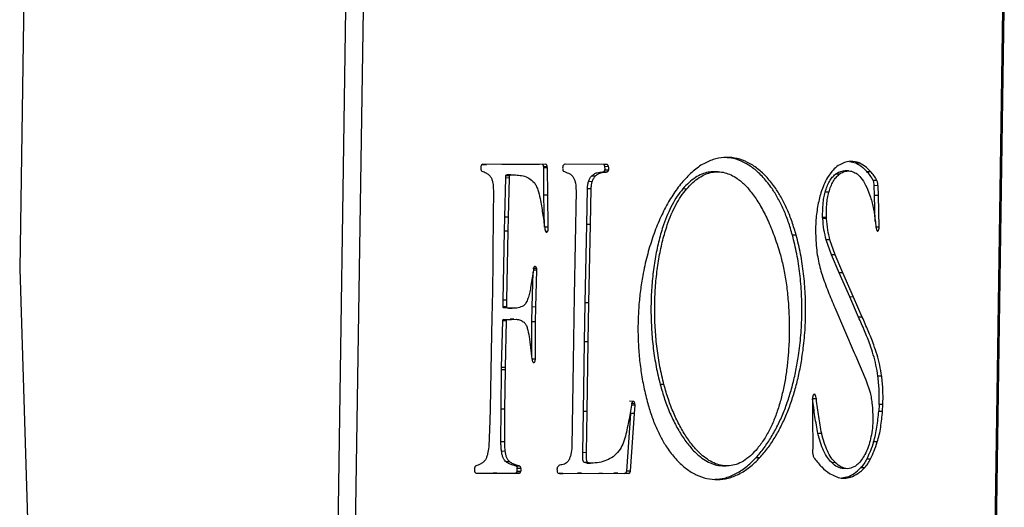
# Model space of a CAD drawing. Header units: millimetres. Extents: x 224 to 956, y 38 to 794.
# Tile 57 of 131: x 352 to 375, y 376 to 387. Entities that reach past the tile are written whole.
import ezdxf

# ---------------------------------------------------------------- set-up
doc = ezdxf.new("R2010")
doc.units = ezdxf.units.MM

msp = doc.modelspace()

# ---------------------------------------------------------------- linework, layer by layer
at = {"color": 179, "linetype": 'Continuous', "lineweight": 25}
for p, q in [((352.209, 408.299), (351.801, 381.352)), ((359.083, 370.803), (359.333, 387.347)), ((359.488, 370.798), (359.738, 387.342)), ((374.49, 387.342), (374.24, 370.798)), ((374.42, 380.064), (374.53, 387.343)), ((362.487, 383.767), (362.574, 383.765)), ((362.934, 383.765), (362.492, 383.768)), ((363.208, 383.762), (362.934, 383.765)), ((363.797, 383.765), (363.208, 383.762)), ((363.95, 383.768), (363.797, 383.765)), ((363.898, 383.686), (363.895, 383.717)), ((363.895, 383.717), (363.981, 383.715)), ((363.903, 383.054), (363.898, 383.686)), ((363.984, 383.684), (363.898, 383.686)), ((363.984, 383.684), (363.981, 383.715)), ((363.99, 383.052), (363.984, 383.684)), ((365.291, 383.763), (364.395, 383.771)), ((365.396, 383.713), (365.309, 383.714)), ((370.953, 383.83), (371.094, 383.802)), ((371.094, 383.802), (371.181, 383.8)), ((363, 382.548), (363.021, 383.452)), ((363.021, 383.452), (363.024, 383.505)), ((363.107, 383.45), (363.021, 383.452)), ((363.111, 383.503), (363.024, 383.505)), ((363.141, 383.527), (363.054, 383.528)), ((363.086, 382.546), (363.107, 383.45)), ((363.107, 383.45), (363.111, 383.503)), ((365.088, 383.493), (365.001, 383.495)), ((365.345, 383.59), (365.259, 383.592)), ((365.396, 383.634), (365.309, 383.636)), ((367.922, 383.595), (367.835, 383.597)), ((370.547, 383.601), (370.447, 383.462)), ((370.717, 383.537), (370.63, 383.539)), ((370.935, 383.614), (370.849, 383.616)), ((371.356, 383.605), (371.442, 383.603)), ((365.016, 383.367), (364.93, 383.369)), ((371.353, 383.236), (371.443, 383.011)), ((371.591, 383.391), (371.505, 383.392)), ((371.536, 383.047), (371.528, 383.275)), ((371.615, 383.274), (371.528, 383.275)), ((371.623, 383.045), (371.615, 383.274)), ((362.737, 383.165), (362.733, 382.581)), ((363.917, 382.315), (363.903, 383.054)), ((363.99, 383.052), (363.903, 383.054)), ((364.004, 382.313), (363.99, 383.052)), ((364.644, 383.16), (364.6, 380.73)), ((364.89, 382.38), (364.907, 383.201)), ((364.994, 383.199), (364.907, 383.201)), ((364.976, 382.379), (364.994, 383.199)), ((367.194, 383.197), (367.108, 383.199)), ((370.481, 383.122), (370.395, 383.124)), ((371.552, 382.446), (371.536, 383.047)), ((371.623, 383.045), (371.536, 383.047)), ((371.642, 382.316), (371.623, 383.045)), ((362.733, 382.581), (362.724, 381.713)), ((362.993, 382.226), (363, 382.548)), ((363.086, 382.546), (363, 382.548)), ((363.08, 382.224), (363.086, 382.546)), ((370.423, 382.54), (370.336, 382.541)), ((364.004, 382.313), (363.917, 382.315)), ((364.853, 380.57), (364.89, 382.38)), ((364.976, 382.379), (364.89, 382.38)), ((364.939, 380.568), (364.976, 382.379)), ((370.427, 382.513), (370.34, 382.515)), ((371.642, 382.316), (371.555, 382.318)), ((362.959, 380.63), (362.993, 382.226)), ((363.08, 382.224), (362.993, 382.226)), ((363.046, 380.628), (363.08, 382.224)), ((363.989, 382.219), (363.944, 382.22)), ((369.726, 382.131), (369.639, 382.133)), ((370.538, 381.68), (370.42, 382.023)), ((370.506, 382.021), (370.42, 382.023)), ((370.624, 381.678), (370.506, 382.021)), ((362.724, 381.713), (362.723, 381.514)), ((370.717, 381.262), (370.538, 381.68)), ((370.624, 381.678), (370.538, 381.68)), ((370.804, 381.26), (370.624, 381.678)), ((362.723, 381.514), (362.715, 380.838)), ((351.801, 381.352), (352.134, 370.522)), ((363.666, 381.372), (363.596, 380.921)), ((363.63, 380.475), (363.651, 381.277)), ((363.735, 381.365), (363.648, 381.366)), ((363.739, 381.325), (363.653, 381.327)), ((363.716, 380.473), (363.739, 381.325)), ((363.739, 381.325), (363.735, 381.365)), ((370.961, 380.706), (370.717, 381.262)), ((370.804, 381.26), (370.717, 381.262)), ((371.048, 380.704), (370.804, 381.26)), ((362.715, 380.838), (362.703, 380.227)), ((364.6, 380.73), (364.578, 379.208)), ((362.958, 380.476), (362.959, 380.63)), ((363.046, 380.628), (362.959, 380.63)), ((363.045, 380.474), (363.046, 380.628)), ((364.838, 379.671), (364.853, 380.57)), ((364.939, 380.568), (364.853, 380.57)), ((364.924, 379.669), (364.939, 380.568)), ((371.164, 380.24), (370.961, 380.706)), ((371.048, 380.704), (370.961, 380.706)), ((371.251, 380.238), (371.048, 380.704)), ((363.045, 380.474), (362.958, 380.476)), ((363.081, 380.448), (362.975, 380.452)), ((363.062, 380.45), (362.975, 380.452)), ((363.081, 380.448), (363.168, 380.446)), ((363.623, 380.134), (363.63, 380.475)), ((363.716, 380.473), (363.63, 380.475)), ((363.71, 380.133), (363.716, 380.473)), ((370.616, 380.462), (371.062, 379.417)), ((362.703, 380.227), (362.696, 379.86)), ((362.927, 379.076), (362.952, 380.153)), ((363.039, 380.151), (362.952, 380.153)), ((362.961, 380.182), (363.12, 380.189)), ((363.048, 380.18), (362.961, 380.182)), ((363.014, 379.074), (363.039, 380.151)), ((363.048, 380.18), (363.264, 380.19)), ((363.206, 380.194), (363.12, 380.196)), ((363.62, 379.32), (363.623, 380.134)), ((363.71, 380.133), (363.623, 380.134)), ((363.707, 379.271), (363.71, 380.133)), ((371.251, 380.238), (371.164, 380.24)), ((374.28, 370.799), (374.42, 380.064)), ((362.696, 379.86), (362.66, 378.123)), ((364.813, 378.06), (364.838, 379.671)), ((364.924, 379.669), (364.838, 379.671)), ((364.9, 378.058), (364.924, 379.669)), ((371.092, 379.356), (371.332, 378.794)), ((363.707, 379.271), (363.62, 379.273)), ((363.657, 379.195), (363.678, 379.195)), ((364.578, 379.208), (364.549, 377.25)), ((362.916, 378.117), (362.926, 379.026)), ((362.926, 379.026), (362.927, 379.076)), ((363.013, 379.024), (362.926, 379.026)), ((363.014, 379.074), (362.927, 379.076)), ((363.003, 378.115), (363.013, 379.024)), ((363.013, 379.024), (363.014, 379.074)), ((366.674, 378.681), (366.587, 378.683)), ((371.332, 378.794), (371.43, 378.499)), ((371.699, 378.877), (371.613, 378.878)), ((370.162, 378.448), (370.124, 378.449)), ((365.935, 378.253), (365.877, 377.934)), ((365.964, 378.295), (365.878, 378.297)), ((365.915, 378.25), (366.001, 378.248)), ((366.006, 378.209), (365.919, 378.211)), ((365.992, 378.012), (366.006, 378.209)), ((366.006, 378.209), (366.001, 378.248)), ((370.104, 378.385), (370.106, 377.885)), ((370.191, 378.35), (370.105, 378.352)), ((371.642, 378.224), (371.633, 378.07)), ((371.728, 378.222), (371.642, 378.224)), ((371.72, 378.068), (371.728, 378.222)), ((362.66, 378.123), (362.653, 377.85)), ((362.911, 377.36), (362.916, 378.117)), ((363.003, 378.115), (362.916, 378.117)), ((362.998, 377.358), (363.003, 378.115)), ((364.802, 377.113), (364.813, 378.06)), ((364.9, 378.058), (364.813, 378.06)), ((364.888, 377.111), (364.9, 378.058)), ((365.813, 376.686), (365.906, 378.014)), ((365.9, 376.684), (365.992, 378.012)), ((365.992, 378.012), (365.906, 378.014)), ((371.633, 378.07), (371.72, 378.068)), ((362.653, 377.85), (362.627, 377.242)), ((370.106, 377.885), (370.107, 377.27)), ((370.315, 377.552), (370.228, 377.554)), ((362.998, 377.358), (362.911, 377.36)), ((371.598, 377.358), (371.511, 377.36)), ((363.011, 377.14), (362.924, 377.142)), ((364.888, 377.111), (364.802, 377.113)), ((370.107, 377.27), (370.105, 377.111)), ((363.116, 376.899), (363.029, 376.901)), ((364.915, 376.884), (364.828, 376.885)), ((364.894, 376.869), (364.98, 376.867)), ((368.801, 376.998), (368.888, 376.996)), ((370.632, 376.879), (370.545, 376.881)), ((371.355, 376.968), (371.441, 376.967)), ((362.36, 376.639), (362.729, 376.641)), ((362.381, 376.637), (362.816, 376.64)), ((362.729, 376.641), (363.244, 376.639)), ((362.816, 376.64), (362.729, 376.641)), ((362.816, 376.64), (363.33, 376.637)), ((363.33, 376.637), (363.244, 376.639)), ((363.349, 376.797), (363.262, 376.798)), ((363.368, 376.673), (363.281, 376.675)), ((363.285, 376.751), (363.372, 376.75)), ((364.34, 376.632), (364.254, 376.634)), ((364.26, 376.633), (364.681, 376.639)), ((364.346, 376.632), (364.767, 376.637)), ((364.681, 376.639), (365.167, 376.631)), ((364.767, 376.637), (364.681, 376.639)), ((364.767, 376.637), (365.254, 376.629)), ((365.167, 376.631), (365.52, 376.636)), ((365.254, 376.629), (365.167, 376.631)), ((365.254, 376.629), (365.606, 376.634)), ((365.52, 376.636), (365.761, 376.633)), ((365.606, 376.634), (365.52, 376.636)), ((365.606, 376.634), (365.848, 376.632)), ((365.848, 376.632), (365.761, 376.633)), ((365.9, 376.684), (365.813, 376.686)), ((368.026, 376.807), (368.113, 376.805)), ((370.493, 376.632), (370.695, 376.536)), ((370.909, 376.741), (370.823, 376.743)), ((371.221, 376.766), (371.307, 376.765)), ((370.897, 376.546), (370.781, 376.526)), ((370.983, 376.544), (370.897, 376.546))]:
    msp.add_line(p, q, dxfattribs=at)
for points, knots in [([(369.726, 382.131), (369.695, 382.236), (369.633, 382.445), (369.52, 382.728), (369.394, 382.984), (369.24, 383.236), (369.055, 383.472), (368.837, 383.674), (368.606, 383.821), (368.365, 383.91), (368.118, 383.938), (367.868, 383.905), (367.619, 383.807), (367.372, 383.647), (367.217, 383.486), (367.139, 383.405)], [0, 0, 0, 0, 0.062326, 0.123957, 0.185191, 0.246261, 0.327687, 0.409377, 0.491482, 0.574091, 0.657289, 0.741197, 0.826026, 0.912123, 1, 1, 1, 1]), ([(369.639, 382.133), (369.608, 382.238), (369.547, 382.447), (369.434, 382.729), (369.308, 382.986), (369.154, 383.238), (368.969, 383.473), (368.75, 383.677), (368.519, 383.822), (368.296, 383.909), (368.15, 383.919), (368.086, 383.923)], [0, 0, 0, 0, 0.097497, 0.193907, 0.289698, 0.385229, 0.512605, 0.640394, 0.768832, 0.89806, 1, 1, 1, 1]), ([(362.451, 383.731), (362.449, 383.721), (362.445, 383.701), (362.445, 383.679), (362.445, 383.668)], [0, 0, 0, 0, 0.49999, 1, 1, 1, 1]), ([(362.445, 383.668), (362.446, 383.662), (362.448, 383.65), (362.453, 383.634), (362.46, 383.62), (362.465, 383.614), (362.468, 383.611)], [0, 0, 0, 0, 0.249988, 0.5, 0.750019, 1, 1, 1, 1]), ([(362.492, 383.768), (362.484, 383.766), (362.473, 383.763), (362.461, 383.752), (362.455, 383.742), (362.452, 383.735), (362.451, 383.731)], [0, 0, 0, 0, 0.495841, 0.735841, 0.861773, 1, 1, 1, 1]), ([(363.863, 383.769), (363.866, 383.767), (363.873, 383.764), (363.882, 383.752), (363.89, 383.736), (363.893, 383.723), (363.895, 383.717)], [0, 0, 0, 0, 0.2500084, 0.5000034, 0.7499948, 1, 1, 1, 1]), ([(363.981, 383.715), (363.98, 383.722), (363.977, 383.735), (363.969, 383.75), (363.96, 383.762), (363.953, 383.766), (363.95, 383.768)], [0, 0, 0, 0, 0.2500099, 0.4999914, 0.750009, 1, 1, 1, 1]), ([(364.348, 383.744), (364.346, 383.74), (364.341, 383.733), (364.336, 383.711), (364.334, 383.68), (364.336, 383.649), (364.341, 383.625), (364.346, 383.615), (364.349, 383.611)], [0, 0, 0, 0, 0.115198, 0.23029, 0.468558, 0.72928, 0.861037, 1, 1, 1, 1]), ([(364.395, 383.771), (364.386, 383.769), (364.37, 383.765), (364.355, 383.751), (364.348, 383.744)], [0, 0, 0, 0, 0.500004, 1, 1, 1, 1]), ([(365.309, 383.714), (365.307, 383.722), (365.303, 383.737), (365.295, 383.751), (365.289, 383.755), (365.287, 383.756)], [0, 0, 0, 0, 0.428221, 0.811977, 1, 1, 1, 1]), ([(365.307, 383.765), (365.305, 383.765), (365.302, 383.765), (365.299, 383.763), (365.295, 383.762), (365.293, 383.763), (365.291, 383.763)], [0, 0, 0, 0, 0.319621, 0.487939, 0.661976, 1, 1, 1, 1]), ([(365.396, 383.713), (365.394, 383.72), (365.39, 383.735), (365.38, 383.751), (365.368, 383.76), (365.344, 383.768), (365.323, 383.766), (365.307, 383.765)], [0, 0, 0, 0, 0.136386, 0.2586281, 0.3783879, 0.501427, 1, 1, 1, 1]), ([(365.309, 383.636), (365.311, 383.642), (365.313, 383.655), (365.314, 383.682), (365.311, 383.702), (365.309, 383.714)], [0, 0, 0, 0, 0.247962, 0.502119, 1, 1, 1, 1]), ([(365.396, 383.634), (365.397, 383.641), (365.4, 383.653), (365.4, 383.68), (365.398, 383.7), (365.396, 383.713)], [0, 0, 0, 0, 0.247983, 0.502128, 1, 1, 1, 1]), ([(370.794, 383.79), (370.751, 383.768), (370.665, 383.726), (370.586, 383.642), (370.547, 383.601)], [0, 0, 0, 0, 0.499995, 1, 1, 1, 1]), ([(371.181, 383.8), (371.117, 383.82), (370.988, 383.861), (370.859, 383.814), (370.794, 383.79)], [0, 0, 0, 0, 0.4999999, 1, 1, 1, 1]), ([(371.094, 383.802), (371.14, 383.778), (371.231, 383.731), (371.314, 383.647), (371.356, 383.605)], [0, 0, 0, 0, 0.499998, 1, 1, 1, 1]), ([(371.442, 383.603), (371.401, 383.645), (371.317, 383.729), (371.226, 383.776), (371.181, 383.8)], [0, 0, 0, 0, 0.500001, 1, 1, 1, 1]), ([(362.468, 383.611), (362.504, 383.598), (362.558, 383.578), (362.627, 383.534), (362.658, 383.496), (362.673, 383.477)], [0, 0, 0, 0, 0.5021698, 0.7497387, 1, 1, 1, 1]), ([(362.673, 383.477), (362.684, 383.457), (362.706, 383.418), (362.729, 383.31), (362.734, 383.223), (362.737, 383.165)], [0, 0, 0, 0, 0.254379, 0.499677, 1, 1, 1, 1]), ([(363.024, 383.505), (363.025, 383.507), (363.026, 383.512), (363.031, 383.52), (363.04, 383.525), (363.049, 383.527), (363.054, 383.528)], [0, 0, 0, 0, 0.131366, 0.251814, 0.496019, 1, 1, 1, 1]), ([(363.111, 383.503), (363.111, 383.506), (363.113, 383.511), (363.117, 383.518), (363.127, 383.524), (363.135, 383.525), (363.141, 383.527)], [0, 0, 0, 0, 0.131395, 0.25184, 0.495995, 1, 1, 1, 1]), ([(363.141, 383.527), (363.188, 383.525), (363.282, 383.521), (363.42, 383.505), (363.556, 383.462), (363.637, 383.384), (363.677, 383.346)], [0, 0, 0, 0, 0.25495, 0.50917, 0.757009, 1, 1, 1, 1]), ([(364.349, 383.611), (364.388, 383.594), (364.448, 383.569), (364.529, 383.538), (364.563, 383.492), (364.58, 383.469)], [0, 0, 0, 0, 0.501464, 0.750923, 1, 1, 1, 1]), ([(364.58, 383.469), (364.591, 383.45), (364.613, 383.413), (364.638, 383.305), (364.641, 383.218), (364.644, 383.16)], [0, 0, 0, 0, 0.2560155, 0.4992889, 1, 1, 1, 1]), ([(364.93, 383.369), (364.94, 383.395), (364.96, 383.446), (364.988, 383.479), (365.001, 383.495)], [0, 0, 0, 0, 0.516153, 1, 1, 1, 1]), ([(365.001, 383.495), (365.021, 383.512), (365.061, 383.548), (365.148, 383.586), (365.214, 383.589), (365.259, 383.592)], [0, 0, 0, 0, 0.244907, 0.492449, 1, 1, 1, 1]), ([(365.016, 383.367), (365.027, 383.393), (365.047, 383.444), (365.075, 383.477), (365.088, 383.493)], [0, 0, 0, 0, 0.516146, 1, 1, 1, 1]), ([(365.088, 383.493), (365.108, 383.511), (365.148, 383.547), (365.235, 383.584), (365.301, 383.588), (365.345, 383.59)], [0, 0, 0, 0, 0.244903, 0.492445, 1, 1, 1, 1]), ([(365.259, 383.592), (365.268, 383.593), (365.282, 383.596), (365.298, 383.61), (365.305, 383.623), (365.308, 383.632), (365.309, 383.636)], [0, 0, 0, 0, 0.493185, 0.732751, 0.859742, 1, 1, 1, 1]), ([(365.345, 383.59), (365.355, 383.592), (365.369, 383.594), (365.384, 383.608), (365.392, 383.621), (365.394, 383.63), (365.396, 383.634)], [0, 0, 0, 0, 0.49318, 0.732762, 0.859753, 1, 1, 1, 1]), ([(367.835, 383.596), (367.788, 383.595), (367.692, 383.591), (367.545, 383.545), (367.397, 383.466), (367.249, 383.353), (367.155, 383.251), (367.108, 383.199)], [0, 0, 0, 0, 0.1854077, 0.3824716, 0.5827861, 0.7880453, 1, 1, 1, 1]), ([(367.194, 383.197), (367.242, 383.249), (367.336, 383.351), (367.483, 383.464), (367.632, 383.544), (367.781, 383.589), (367.929, 383.601), (368.077, 383.58), (368.224, 383.526), (368.384, 383.432), (368.556, 383.284), (368.737, 383.069), (368.908, 382.804), (369.07, 382.488), (369.22, 382.126), (369.306, 381.855), (369.35, 381.717)], [0, 0, 0, 0, 0.062607, 0.123238, 0.182408, 0.240617, 0.298343, 0.356028, 0.414078, 0.472852, 0.552872, 0.635394, 0.720956, 0.810001, 0.902905, 1, 1, 1, 1]), ([(370.447, 383.462), (370.419, 383.409), (370.362, 383.302), (370.318, 383.175), (370.296, 383.111)], [0, 0, 0, 0, 0.50449, 1, 1, 1, 1]), ([(370.395, 383.124), (370.409, 383.169), (370.437, 383.26), (370.493, 383.376), (370.557, 383.473), (370.606, 383.517), (370.63, 383.539)], [0, 0, 0, 0, 0.250002, 0.500001, 0.749998, 1, 1, 1, 1]), ([(370.481, 383.122), (370.495, 383.168), (370.523, 383.259), (370.58, 383.374), (370.644, 383.471), (370.693, 383.515), (370.717, 383.537)], [0, 0, 0, 0, 0.2500014, 0.5000012, 0.7500048, 1, 1, 1, 1]), ([(370.63, 383.539), (370.663, 383.559), (370.731, 383.602), (370.806, 383.621), (370.845, 383.615), (370.848, 383.614)], [0, 0, 0, 0, 0.46498, 0.952768, 1, 1, 1, 1]), ([(370.717, 383.537), (370.75, 383.558), (370.818, 383.602), (370.925, 383.619), (371.032, 383.607), (371.099, 383.565), (371.131, 383.545)], [0, 0, 0, 0, 0.243715, 0.49938, 0.755276, 1, 1, 1, 1]), ([(371.131, 383.545), (371.172, 383.506), (371.254, 383.427), (371.32, 383.301), (371.353, 383.236)], [0, 0, 0, 0, 0.488073, 1, 1, 1, 1]), ([(371.505, 383.392), (371.482, 383.434), (371.436, 383.516), (371.382, 383.575), (371.356, 383.605)], [0, 0, 0, 0, 0.504127, 1, 1, 1, 1]), ([(371.591, 383.391), (371.568, 383.432), (371.523, 383.514), (371.469, 383.574), (371.442, 383.603)], [0, 0, 0, 0, 0.504128, 1, 1, 1, 1]), ([(363.677, 383.346), (363.693, 383.323), (363.725, 383.278), (363.773, 383.153), (363.798, 383.047), (363.814, 382.976)], [0, 0, 0, 0, 0.249298, 0.501684, 1, 1, 1, 1]), ([(364.907, 383.201), (364.909, 383.231), (364.911, 383.289), (364.924, 383.342), (364.93, 383.369)], [0, 0, 0, 0, 0.509461, 1, 1, 1, 1]), ([(364.994, 383.199), (364.995, 383.229), (364.998, 383.287), (365.01, 383.341), (365.016, 383.367)], [0, 0, 0, 0, 0.50947, 1, 1, 1, 1]), ([(367.139, 383.405), (367.067, 383.318), (366.924, 383.143), (366.731, 382.823), (366.557, 382.467), (366.405, 382.075), (366.279, 381.653), (366.188, 381.242), (366.127, 380.854), (366.09, 380.494), (366.072, 380.127), (366.073, 379.753), (366.095, 379.375), (366.14, 378.996), (366.206, 378.615), (366.268, 378.372), (366.299, 378.248)], [0, 0, 0, 0, 0.082782, 0.164991, 0.246654, 0.327807, 0.40854, 0.489041, 0.549477, 0.610176, 0.671408, 0.733516, 0.796916, 0.862091, 0.929588, 1, 1, 1, 1]), ([(371.528, 383.275), (371.527, 383.297), (371.524, 383.328), (371.516, 383.368), (371.509, 383.384), (371.505, 383.392)], [0, 0, 0, 0, 0.493804, 0.739891, 1, 1, 1, 1]), ([(371.615, 383.274), (371.613, 383.295), (371.611, 383.326), (371.603, 383.367), (371.595, 383.382), (371.591, 383.391)], [0, 0, 0, 0, 0.493795, 0.739901, 1, 1, 1, 1]), ([(367.108, 383.199), (367.064, 383.145), (366.977, 383.036), (366.86, 382.836), (366.755, 382.615), (366.651, 382.344), (366.555, 382.019), (366.473, 381.637), (366.415, 381.233), (366.38, 380.813), (366.369, 380.383), (366.384, 379.948), (366.424, 379.515), (366.489, 379.087), (366.554, 378.818), (366.587, 378.683)], [0, 0, 0, 0, 0.059928, 0.119268, 0.178441, 0.237774, 0.317511, 0.398317, 0.480372, 0.56373, 0.648375, 0.734277, 0.821441, 0.909948, 1, 1, 1, 1]), ([(366.674, 378.681), (366.641, 378.816), (366.576, 379.085), (366.511, 379.513), (366.47, 379.946), (366.456, 380.381), (366.466, 380.811), (366.501, 381.231), (366.56, 381.635), (366.642, 382.017), (366.738, 382.342), (366.841, 382.613), (366.947, 382.835), (367.064, 383.034), (367.151, 383.143), (367.194, 383.197)], [0, 0, 0, 0, 0.090051, 0.178558, 0.265722, 0.351625, 0.43627, 0.519627, 0.601682, 0.682488, 0.762225, 0.821558, 0.880731, 0.940072, 1, 1, 1, 1]), ([(370.296, 383.111), (370.268, 383.006), (370.21, 382.794), (370.189, 382.558), (370.178, 382.439)], [0, 0, 0, 0, 0.495518, 1, 1, 1, 1]), ([(370.336, 382.541), (370.336, 382.643), (370.337, 382.795), (370.361, 382.992), (370.384, 383.08), (370.395, 383.124)], [0, 0, 0, 0, 0.510065, 0.759074, 1, 1, 1, 1]), ([(370.423, 382.54), (370.423, 382.642), (370.423, 382.794), (370.448, 382.99), (370.47, 383.079), (370.481, 383.122)], [0, 0, 0, 0, 0.510062, 0.75907, 1, 1, 1, 1]), ([(371.443, 383.011), (371.467, 382.92), (371.515, 382.739), (371.54, 382.54), (371.553, 382.441)], [0, 0, 0, 0, 0.5021988, 1, 1, 1, 1]), ([(363.814, 382.976), (363.834, 382.864), (363.875, 382.64), (363.906, 382.408), (363.921, 382.292)], [0, 0, 0, 0, 0.497744, 1, 1, 1, 1]), ([(370.34, 382.515), (370.34, 382.515), (370.34, 382.517), (370.34, 382.52), (370.339, 382.524), (370.337, 382.528), (370.335, 382.531), (370.335, 382.533), (370.334, 382.534), (370.334, 382.536), (370.335, 382.539), (370.336, 382.54), (370.336, 382.541)], [0, 0, 0, 0, 0.074817, 0.143078, 0.27321, 0.533822, 0.650148, 0.701382, 0.748931, 0.796431, 0.849894, 1, 1, 1, 1]), ([(370.427, 382.513), (370.427, 382.514), (370.427, 382.515), (370.427, 382.518), (370.425, 382.523), (370.423, 382.526), (370.421, 382.53), (370.421, 382.533), (370.421, 382.534), (370.421, 382.537), (370.422, 382.539), (370.423, 382.54)], [0, 0, 0, 0, 0.07475, 0.143178, 0.273373, 0.53407, 0.701201, 0.748873, 0.796404, 0.849917, 1, 1, 1, 1]), ([(363.989, 382.219), (363.992, 382.225), (363.998, 382.237), (364.003, 382.27), (364.004, 382.296), (364.004, 382.313)], [0, 0, 0, 0, 0.247419, 0.484584, 1, 1, 1, 1]), ([(370.178, 382.439), (370.176, 382.366), (370.172, 382.222), (370.178, 382.079), (370.181, 382.008)], [0, 0, 0, 0, 0.504198, 1, 1, 1, 1]), ([(370.42, 382.023), (370.4, 382.1), (370.361, 382.255), (370.347, 382.428), (370.34, 382.515)], [0, 0, 0, 0, 0.498084, 1, 1, 1, 1]), ([(370.506, 382.021), (370.487, 382.098), (370.448, 382.253), (370.434, 382.426), (370.427, 382.513)], [0, 0, 0, 0, 0.498089, 1, 1, 1, 1]), ([(371.553, 382.441), (371.556, 382.408), (371.563, 382.342), (371.576, 382.28), (371.583, 382.25)], [0, 0, 0, 0, 0.504698, 1, 1, 1, 1]), ([(371.61, 382.225), (371.615, 382.23), (371.623, 382.24), (371.633, 382.262), (371.64, 382.288), (371.641, 382.307), (371.642, 382.316)], [0, 0, 0, 0, 0.250005, 0.499999, 0.750013, 1, 1, 1, 1]), ([(363.921, 382.292), (363.923, 382.276), (363.927, 382.252), (363.934, 382.228), (363.941, 382.216), (363.944, 382.213), (363.946, 382.211)], [0, 0, 0, 0, 0.497589, 0.748058, 0.872172, 1, 1, 1, 1]), ([(363.946, 382.211), (363.95, 382.208), (363.957, 382.204), (363.968, 382.203), (363.979, 382.208), (363.985, 382.215), (363.989, 382.219)], [0, 0, 0, 0, 0.250007, 0.499996, 0.749994, 1, 1, 1, 1]), ([(368.801, 376.998), (368.863, 377.07), (368.985, 377.212), (369.152, 377.464), (369.301, 377.736), (369.433, 378.03), (369.547, 378.34), (369.643, 378.665), (369.722, 379.002), (369.789, 379.387), (369.839, 379.819), (369.862, 380.298), (369.854, 380.775), (369.814, 381.245), (369.746, 381.705), (369.675, 381.99), (369.639, 382.133)], [0, 0, 0, 0, 0.071139, 0.139713, 0.206155, 0.270855, 0.33416, 0.39637, 0.45774, 0.518487, 0.598799, 0.678679, 0.758434, 0.838352, 0.91875, 1, 1, 1, 1]), ([(368.888, 376.996), (368.95, 377.068), (369.072, 377.21), (369.238, 377.462), (369.388, 377.735), (369.519, 378.028), (369.633, 378.338), (369.73, 378.663), (369.808, 379), (369.876, 379.385), (369.926, 379.818), (369.948, 380.296), (369.94, 380.774), (369.901, 381.244), (369.832, 381.703), (369.762, 381.988), (369.726, 382.131)], [0, 0, 0, 0, 0.071138, 0.139713, 0.206155, 0.270855, 0.33416, 0.39637, 0.45774, 0.518487, 0.598798, 0.678679, 0.758433, 0.838353, 0.918749, 1, 1, 1, 1]), ([(371.583, 382.25), (371.585, 382.246), (371.588, 382.238), (371.595, 382.23), (371.603, 382.225), (371.608, 382.225), (371.61, 382.225)], [0, 0, 0, 0, 0.250013, 0.49999, 0.749975, 1, 1, 1, 1]), ([(370.181, 382.008), (370.185, 381.934), (370.195, 381.786), (370.219, 381.646), (370.231, 381.577)], [0, 0, 0, 0, 0.5000007, 1, 1, 1, 1]), ([(369.35, 381.717), (369.376, 381.619), (369.431, 381.415), (369.491, 381.074), (369.536, 380.7), (369.563, 380.3), (369.569, 379.883), (369.554, 379.493), (369.522, 379.138), (369.478, 378.821), (369.417, 378.511), (369.339, 378.212), (369.242, 377.927), (369.125, 377.661), (368.989, 377.415), (368.885, 377.279), (368.831, 377.209)], [0, 0, 0, 0, 0.066476, 0.138527, 0.215116, 0.295168, 0.377682, 0.46182, 0.525644, 0.589937, 0.654727, 0.720213, 0.786786, 0.855045, 0.925789, 1, 1, 1, 1]), ([(363.703, 381.412), (363.699, 381.412), (363.692, 381.412), (363.681, 381.404), (363.672, 381.391), (363.668, 381.378), (363.666, 381.372)], [0, 0, 0, 0, 0.249968, 0.499984, 0.750001, 1, 1, 1, 1]), ([(363.735, 381.365), (363.733, 381.371), (363.73, 381.383), (363.719, 381.4), (363.709, 381.407), (363.703, 381.412)], [0, 0, 0, 0, 0.254762, 0.503953, 1, 1, 1, 1]), ([(370.231, 381.577), (370.244, 381.514), (370.27, 381.389), (370.304, 381.273), (370.322, 381.215)], [0, 0, 0, 0, 0.497111, 1, 1, 1, 1]), ([(370.322, 381.215), (370.368, 381.085), (370.461, 380.827), (370.565, 380.584), (370.616, 380.462)], [0, 0, 0, 0, 0.500001, 1, 1, 1, 1]), ([(363.596, 380.921), (363.588, 380.879), (363.571, 380.792), (363.537, 380.672), (363.491, 380.563), (363.45, 380.521), (363.43, 380.5)], [0, 0, 0, 0, 0.248791, 0.50195, 0.750685, 1, 1, 1, 1]), ([(363.43, 380.5), (363.39, 380.482), (363.31, 380.447), (363.187, 380.444), (363.104, 380.448), (363.062, 380.45)], [0, 0, 0, 0, 0.324884, 0.660233, 1, 1, 1, 1]), ([(362.975, 380.452), (362.972, 380.453), (362.966, 380.456), (362.961, 380.464), (362.959, 380.47), (362.959, 380.474), (362.958, 380.476)], [0, 0, 0, 0, 0.496694, 0.748871, 0.871737, 1, 1, 1, 1]), ([(363.062, 380.45), (363.058, 380.452), (363.053, 380.454), (363.048, 380.462), (363.045, 380.468), (363.045, 380.472), (363.045, 380.474)], [0, 0, 0, 0, 0.4966804, 0.7488327, 0.8717638, 1, 1, 1, 1]), ([(362.952, 380.153), (362.952, 380.156), (362.952, 380.162), (362.954, 380.17), (362.956, 380.175), (362.957, 380.178), (362.959, 380.18), (362.961, 380.181), (362.961, 380.182)], [0, 0, 0, 0, 0.268141, 0.518448, 0.63726, 0.754169, 0.873193, 1, 1, 1, 1]), ([(363.039, 380.151), (363.039, 380.154), (363.039, 380.16), (363.04, 380.168), (363.042, 380.173), (363.044, 380.176), (363.046, 380.179), (363.047, 380.179), (363.048, 380.18)], [0, 0, 0, 0, 0.268104, 0.518411, 0.637247, 0.754144, 0.873175, 1, 1, 1, 1]), ([(363.264, 380.19), (363.296, 380.187), (363.359, 380.181), (363.418, 380.14), (363.446, 380.12)], [0, 0, 0, 0, 0.510987, 1, 1, 1, 1]), ([(363.446, 380.12), (363.461, 380.102), (363.49, 380.067), (363.531, 379.955), (363.548, 379.859), (363.56, 379.794)], [0, 0, 0, 0, 0.249331, 0.498348, 1, 1, 1, 1]), ([(371.613, 378.878), (371.599, 378.964), (371.571, 379.136), (371.507, 379.376), (371.419, 379.642), (371.303, 379.928), (371.211, 380.136), (371.164, 380.24)], [0, 0, 0, 0, 0.163632, 0.327348, 0.492999, 0.745492, 1, 1, 1, 1]), ([(371.699, 378.877), (371.685, 378.963), (371.658, 379.135), (371.594, 379.374), (371.506, 379.64), (371.389, 379.926), (371.297, 380.134), (371.251, 380.238)], [0, 0, 0, 0, 0.163632, 0.327348, 0.492998, 0.745494, 1, 1, 1, 1]), ([(363.56, 379.794), (363.572, 379.709), (363.596, 379.537), (363.616, 379.363), (363.626, 379.276)], [0, 0, 0, 0, 0.498223, 1, 1, 1, 1]), ([(371.062, 379.417), (371.068, 379.407), (371.076, 379.393), (371.086, 379.377), (371.09, 379.366), (371.091, 379.359), (371.092, 379.356)], [0, 0, 0, 0, 0.5190969, 0.7601188, 0.8775439, 1, 1, 1, 1]), ([(363.626, 379.276), (363.627, 379.264), (363.631, 379.24), (363.639, 379.222), (363.642, 379.213)], [0, 0, 0, 0, 0.500005, 1, 1, 1, 1]), ([(363.642, 379.213), (363.645, 379.209), (363.65, 379.2), (363.659, 379.193), (363.669, 379.191), (363.675, 379.193), (363.678, 379.195)], [0, 0, 0, 0, 0.249997, 0.500007, 0.749982, 1, 1, 1, 1]), ([(363.678, 379.195), (363.682, 379.198), (363.69, 379.206), (363.698, 379.224), (363.705, 379.246), (363.706, 379.263), (363.707, 379.271)], [0, 0, 0, 0, 0.249994, 0.49999, 0.750002, 1, 1, 1, 1]), ([(366.587, 378.683), (366.62, 378.569), (366.686, 378.338), (366.811, 378.02), (366.953, 377.723), (367.113, 377.455), (367.288, 377.224), (367.46, 377.051), (367.625, 376.93), (367.778, 376.854), (367.912, 376.812), (367.996, 376.812), (368.026, 376.812)], [0, 0, 0, 0, 0.109557, 0.222383, 0.337501, 0.453947, 0.570879, 0.687687, 0.775067, 0.862297, 0.94963, 1, 1, 1, 1]), ([(368.831, 377.209), (368.778, 377.149), (368.674, 377.033), (368.509, 376.912), (368.345, 376.835), (368.182, 376.801), (368.022, 376.807), (367.864, 376.851), (367.711, 376.929), (367.547, 377.049), (367.375, 377.222), (367.2, 377.454), (367.04, 377.721), (366.897, 378.018), (366.773, 378.336), (366.706, 378.567), (366.674, 378.681)], [0, 0, 0, 0, 0.070497, 0.137627, 0.202349, 0.265491, 0.327725, 0.38955, 0.451303, 0.513163, 0.595855, 0.678634, 0.761071, 0.842568, 0.922441, 1, 1, 1, 1]), ([(371.642, 378.224), (371.643, 378.336), (371.647, 378.557), (371.624, 378.772), (371.613, 378.878)], [0, 0, 0, 0, 0.505973, 1, 1, 1, 1]), ([(371.728, 378.222), (371.73, 378.334), (371.733, 378.555), (371.711, 378.77), (371.699, 378.877)], [0, 0, 0, 0, 0.505971, 1, 1, 1, 1]), ([(370.126, 378.451), (370.123, 378.448), (370.117, 378.441), (370.109, 378.418), (370.106, 378.398), (370.104, 378.385)], [0, 0, 0, 0, 0.2442139, 0.4892605, 1, 1, 1, 1]), ([(370.162, 378.448), (370.161, 378.45), (370.159, 378.454), (370.153, 378.458), (370.141, 378.459), (370.132, 378.454), (370.126, 378.451)], [0, 0, 0, 0, 0.121089, 0.238673, 0.479912, 1, 1, 1, 1]), ([(370.191, 378.35), (370.189, 378.369), (370.185, 378.397), (370.176, 378.427), (370.169, 378.441), (370.165, 378.446), (370.162, 378.448)], [0, 0, 0, 0, 0.4902911, 0.7377279, 0.8646854, 1, 1, 1, 1]), ([(371.43, 378.499), (371.441, 378.454), (371.462, 378.363), (371.487, 378.162), (371.493, 378.006), (371.497, 377.9)], [0, 0, 0, 0, 0.243189, 0.489575, 1, 1, 1, 1]), ([(365.964, 378.295), (365.961, 378.294), (365.955, 378.293), (365.947, 378.283), (365.94, 378.27), (365.937, 378.259), (365.935, 378.253)], [0, 0, 0, 0, 0.24127, 0.484153, 0.737706, 1, 1, 1, 1]), ([(366.001, 378.248), (365.999, 378.254), (365.995, 378.267), (365.986, 378.282), (365.976, 378.292), (365.968, 378.294), (365.964, 378.295)], [0, 0, 0, 0, 0.249995, 0.499992, 0.749964, 1, 1, 1, 1]), ([(366.299, 378.248), (366.33, 378.144), (366.391, 377.938), (366.504, 377.659), (366.629, 377.407), (366.783, 377.16), (366.969, 376.93), (367.187, 376.733), (367.419, 376.591), (367.66, 376.506), (367.907, 376.48), (368.157, 376.513), (368.407, 376.609), (368.654, 376.763), (368.809, 376.918), (368.888, 376.996)], [0, 0, 0, 0, 0.06193, 0.123155, 0.184022, 0.244799, 0.325992, 0.407657, 0.48994, 0.572899, 0.656554, 0.740937, 0.826144, 0.912379, 1, 1, 1, 1]), ([(370.228, 377.554), (370.204, 377.683), (370.155, 377.944), (370.121, 378.215), (370.105, 378.352)], [0, 0, 0, 0, 0.498107, 1, 1, 1, 1]), ([(370.315, 377.552), (370.29, 377.682), (370.241, 377.942), (370.208, 378.214), (370.191, 378.35)], [0, 0, 0, 0, 0.4981117, 1, 1, 1, 1]), ([(371.511, 377.36), (371.527, 377.414), (371.559, 377.522), (371.602, 377.761), (371.621, 377.946), (371.633, 378.07)], [0, 0, 0, 0, 0.2487417, 0.4966439, 1, 1, 1, 1]), ([(371.598, 377.358), (371.614, 377.412), (371.646, 377.521), (371.689, 377.759), (371.707, 377.944), (371.72, 378.068)], [0, 0, 0, 0, 0.24874, 0.496643, 1, 1, 1, 1]), ([(365.877, 377.934), (365.851, 377.801), (365.813, 377.602), (365.744, 377.345), (365.691, 377.242), (365.664, 377.19)], [0, 0, 0, 0, 0.494848, 0.7427515, 1, 1, 1, 1]), ([(371.497, 377.9), (371.494, 377.826), (371.489, 377.681), (371.464, 377.542), (371.452, 377.475)], [0, 0, 0, 0, 0.509998, 1, 1, 1, 1]), ([(370.545, 376.881), (370.511, 376.917), (370.442, 376.99), (370.357, 377.155), (370.282, 377.341), (370.246, 377.483), (370.228, 377.554)], [0, 0, 0, 0, 0.242158, 0.494698, 0.750557, 1, 1, 1, 1]), ([(370.632, 376.879), (370.598, 376.915), (370.529, 376.989), (370.443, 377.153), (370.369, 377.34), (370.333, 377.482), (370.315, 377.552)], [0, 0, 0, 0, 0.242157, 0.494699, 0.750558, 1, 1, 1, 1]), ([(362.924, 377.142), (362.92, 377.177), (362.911, 377.248), (362.911, 377.322), (362.911, 377.36)], [0, 0, 0, 0, 0.491855, 1, 1, 1, 1]), ([(363.011, 377.14), (363.006, 377.175), (362.998, 377.246), (362.998, 377.32), (362.998, 377.358)], [0, 0, 0, 0, 0.491872, 1, 1, 1, 1]), ([(371.452, 377.475), (371.439, 377.415), (371.413, 377.294), (371.35, 377.139), (371.278, 377.002), (371.222, 376.93), (371.195, 376.895)], [0, 0, 0, 0, 0.246824, 0.50023, 0.754603, 1, 1, 1, 1]), ([(371.511, 377.36), (371.488, 377.289), (371.443, 377.148), (371.384, 377.028), (371.355, 376.968)], [0, 0, 0, 0, 0.499999, 1, 1, 1, 1]), ([(371.441, 376.967), (371.471, 377.027), (371.529, 377.146), (371.575, 377.287), (371.598, 377.358)], [0, 0, 0, 0, 0.499996, 1, 1, 1, 1]), ([(362.627, 377.242), (362.619, 377.188), (362.609, 377.108), (362.582, 377.007), (362.562, 376.967), (362.552, 376.946)], [0, 0, 0, 0, 0.498424, 0.746773, 1, 1, 1, 1]), ([(363.029, 376.901), (363.016, 376.912), (362.991, 376.935), (362.96, 376.992), (362.936, 377.061), (362.928, 377.115), (362.924, 377.142)], [0, 0, 0, 0, 0.2499966, 0.5000008, 0.7499967, 1, 1, 1, 1]), ([(363.116, 376.899), (363.103, 376.91), (363.077, 376.933), (363.046, 376.99), (363.022, 377.059), (363.014, 377.113), (363.011, 377.14)], [0, 0, 0, 0, 0.250002, 0.499998, 0.749997, 1, 1, 1, 1]), ([(364.549, 377.25), (364.544, 377.191), (364.535, 377.102), (364.505, 376.996), (364.484, 376.953), (364.473, 376.931)], [0, 0, 0, 0, 0.503203, 0.750121, 1, 1, 1, 1]), ([(364.828, 376.885), (364.823, 376.891), (364.814, 376.902), (364.805, 376.927), (364.801, 376.955), (364.8, 377.017), (364.801, 377.07), (364.802, 377.113)], [0, 0, 0, 0, 0.134887, 0.251639, 0.365606, 0.484833, 1, 1, 1, 1]), ([(364.915, 376.884), (364.91, 376.889), (364.901, 376.9), (364.892, 376.925), (364.888, 376.953), (364.886, 377.016), (364.887, 377.068), (364.888, 377.111)], [0, 0, 0, 0, 0.134888, 0.251649, 0.365601, 0.484826, 1, 1, 1, 1]), ([(365.664, 377.19), (365.621, 377.137), (365.535, 377.033), (365.439, 376.98), (365.391, 376.954)], [0, 0, 0, 0, 0.503542, 1, 1, 1, 1]), ([(370.105, 377.111), (370.107, 377.097), (370.109, 377.069), (370.123, 377.019), (370.14, 376.993), (370.15, 376.975)], [0, 0, 0, 0, 0.254135, 0.50259, 1, 1, 1, 1]), ([(362.552, 376.946), (362.535, 376.926), (362.5, 376.885), (362.424, 376.835), (362.365, 376.815), (362.325, 376.802)], [0, 0, 0, 0, 0.249506, 0.497898, 1, 1, 1, 1]), ([(363.262, 376.798), (363.236, 376.808), (363.183, 376.827), (363.104, 376.847), (363.054, 376.883), (363.029, 376.901)], [0, 0, 0, 0, 0.335793, 0.670596, 1, 1, 1, 1]), ([(363.349, 376.797), (363.322, 376.806), (363.27, 376.825), (363.19, 376.845), (363.14, 376.881), (363.116, 376.899)], [0, 0, 0, 0, 0.335793, 0.670597, 1, 1, 1, 1]), ([(364.473, 376.931), (364.458, 376.911), (364.427, 376.872), (364.355, 376.839), (364.301, 376.828), (364.265, 376.821)], [0, 0, 0, 0, 0.25028, 0.495203, 1, 1, 1, 1]), ([(364.894, 376.869), (364.893, 376.869), (364.871, 376.868), (364.849, 376.877), (364.828, 376.885)], [0, 0, 0, 0, 0.037276, 1, 1, 1, 1]), ([(365.043, 376.87), (365.021, 376.867), (364.978, 376.862), (364.936, 376.877), (364.915, 376.884)], [0, 0, 0, 0, 0.50468, 1, 1, 1, 1]), ([(365.391, 376.954), (365.334, 376.932), (365.219, 376.886), (365.102, 376.876), (365.043, 376.87)], [0, 0, 0, 0, 0.493456, 1, 1, 1, 1]), ([(367.851, 376.496), (367.924, 376.502), (368.081, 376.515), (368.32, 376.611), (368.567, 376.764), (368.723, 376.92), (368.801, 376.998)], [0, 0, 0, 0, 0.221596, 0.477617, 0.736727, 1, 1, 1, 1]), ([(370.15, 376.975), (370.205, 376.906), (370.313, 376.77), (370.433, 376.678), (370.493, 376.632)], [0, 0, 0, 0, 0.5000013, 1, 1, 1, 1]), ([(370.823, 376.743), (370.774, 376.75), (370.677, 376.766), (370.588, 376.843), (370.545, 376.881)], [0, 0, 0, 0, 0.506752, 1, 1, 1, 1]), ([(370.909, 376.741), (370.86, 376.749), (370.763, 376.764), (370.675, 376.841), (370.632, 376.879)], [0, 0, 0, 0, 0.506758, 1, 1, 1, 1]), ([(371.195, 376.895), (371.174, 376.871), (371.13, 376.824), (371.034, 376.763), (370.959, 376.75), (370.909, 376.741)], [0, 0, 0, 0, 0.247162, 0.49507, 1, 1, 1, 1]), ([(371.355, 376.968), (371.334, 376.93), (371.293, 376.853), (371.245, 376.795), (371.221, 376.766)], [0, 0, 0, 0, 0.499995, 1, 1, 1, 1]), ([(371.307, 376.765), (371.331, 376.793), (371.38, 376.851), (371.421, 376.928), (371.441, 376.967)], [0, 0, 0, 0, 0.499994, 1, 1, 1, 1]), ([(362.304, 376.77), (362.302, 376.764), (362.299, 376.751), (362.297, 376.73), (362.297, 376.709), (362.299, 376.696), (362.3, 376.689)], [0, 0, 0, 0, 0.250017, 0.500018, 0.750018, 1, 1, 1, 1]), ([(362.3, 376.689), (362.302, 376.683), (362.306, 376.669), (362.317, 376.651), (362.343, 376.635), (362.366, 376.636), (362.381, 376.637)], [0, 0, 0, 0, 0.131284, 0.251534, 0.490331, 1, 1, 1, 1]), ([(362.325, 376.802), (362.321, 376.799), (362.314, 376.795), (362.308, 376.785), (362.305, 376.777), (362.304, 376.773), (362.304, 376.77)], [0, 0, 0, 0, 0.497474, 0.738981, 0.863971, 1, 1, 1, 1]), ([(363.244, 376.639), (363.251, 376.641), (363.261, 376.643), (363.275, 376.656), (363.279, 376.669), (363.281, 376.675)], [0, 0, 0, 0, 0.4855, 0.727127, 1, 1, 1, 1]), ([(363.262, 376.798), (363.265, 376.796), (363.27, 376.792), (363.277, 376.781), (363.282, 376.768), (363.284, 376.757), (363.285, 376.751)], [0, 0, 0, 0, 0.250013, 0.500006, 0.74998, 1, 1, 1, 1]), ([(363.281, 376.675), (363.282, 376.678), (363.284, 376.683), (363.287, 376.695), (363.288, 376.718), (363.286, 376.738), (363.285, 376.751)], [0, 0, 0, 0, 0.119078, 0.238332, 0.489057, 1, 1, 1, 1]), ([(363.33, 376.637), (363.337, 376.639), (363.348, 376.642), (363.361, 376.654), (363.366, 376.667), (363.368, 376.673)], [0, 0, 0, 0, 0.485491, 0.72709, 1, 1, 1, 1]), ([(363.372, 376.75), (363.371, 376.755), (363.369, 376.766), (363.363, 376.779), (363.357, 376.79), (363.351, 376.794), (363.349, 376.797)], [0, 0, 0, 0, 0.249962, 0.499993, 0.749986, 1, 1, 1, 1]), ([(363.368, 376.673), (363.369, 376.676), (363.371, 376.681), (363.374, 376.693), (363.375, 376.717), (363.373, 376.736), (363.372, 376.75)], [0, 0, 0, 0, 0.119077, 0.238287, 0.489058, 1, 1, 1, 1]), ([(364.211, 376.766), (364.209, 376.76), (364.206, 376.749), (364.203, 376.722), (364.205, 376.703), (364.206, 376.689)], [0, 0, 0, 0, 0.246021, 0.4897, 1, 1, 1, 1]), ([(364.206, 376.689), (364.209, 376.678), (364.213, 376.661), (364.222, 376.643), (364.228, 376.639), (364.231, 376.637)], [0, 0, 0, 0, 0.520055, 0.766448, 1, 1, 1, 1]), ([(364.265, 376.821), (364.255, 376.815), (364.24, 376.807), (364.222, 376.789), (364.215, 376.774), (364.211, 376.766)], [0, 0, 0, 0, 0.4982768, 0.7438, 1, 1, 1, 1]), ([(364.231, 376.637), (364.25, 376.633), (364.288, 376.625), (364.327, 376.63), (364.346, 376.632)], [0, 0, 0, 0, 0.496993, 1, 1, 1, 1]), ([(365.761, 376.633), (365.772, 376.635), (365.785, 376.636), (365.799, 376.649), (365.805, 376.658), (365.81, 376.67), (365.812, 376.681), (365.813, 376.686)], [0, 0, 0, 0, 0.49702, 0.616602, 0.735786, 0.860613, 1, 1, 1, 1]), ([(365.848, 376.632), (365.858, 376.633), (365.871, 376.634), (365.885, 376.647), (365.892, 376.656), (365.897, 376.669), (365.899, 376.679), (365.9, 376.684)], [0, 0, 0, 0, 0.497005, 0.616589, 0.735775, 0.860579, 1, 1, 1, 1]), ([(370.897, 376.546), (370.953, 376.57), (371.065, 376.618), (371.169, 376.717), (371.221, 376.766)], [0, 0, 0, 0, 0.502962, 1, 1, 1, 1]), ([(370.983, 376.544), (371.04, 376.568), (371.152, 376.616), (371.256, 376.715), (371.307, 376.765)], [0, 0, 0, 0, 0.502956, 1, 1, 1, 1]), ([(370.695, 376.536), (370.743, 376.527), (370.839, 376.51), (370.935, 376.533), (370.983, 376.544)], [0, 0, 0, 0, 0.500004, 1, 1, 1, 1])]:
    msp.add_open_spline(points, degree=3, knots=knots, dxfattribs=at)

doc.saveas('drawing.dxf')
